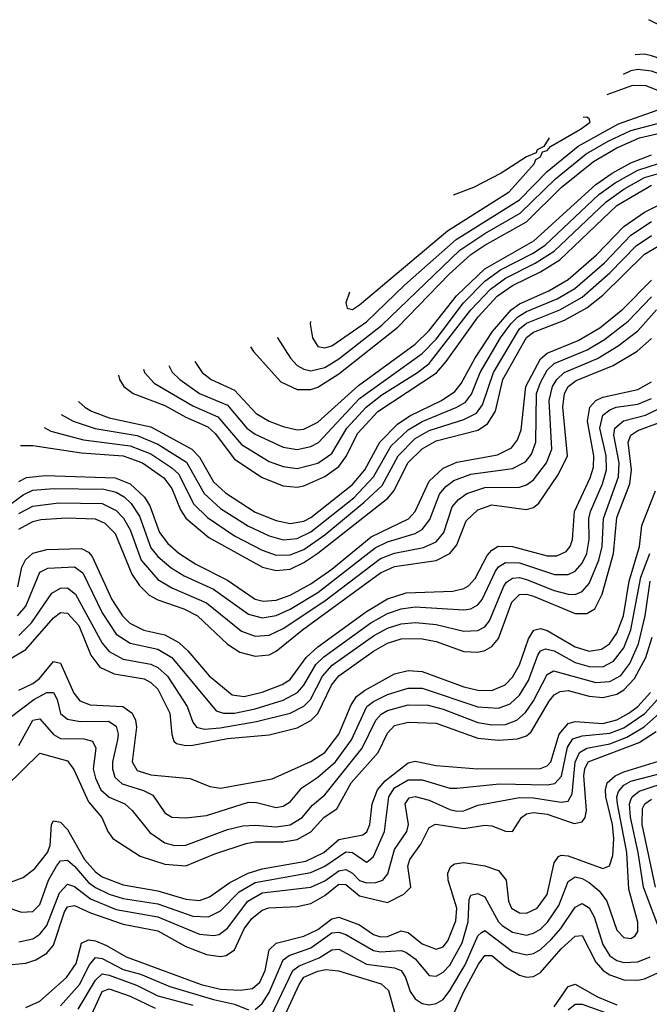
# Model space of a CAD drawing. Header units: inches. Extents: x 501365 to 657855, y 482276 to 547543.
# Tile 206 of 256: x 544472 to 546283, y 531673 to 534505. Entities that reach past the tile are written whole.
import ezdxf

# ---------------------------------------------------------------- set-up
doc = ezdxf.new("R2010")
doc.units = ezdxf.units.IN
doc.header["$MEASUREMENT"] = 0
doc.layers.add('A5543', color=7, linetype='Continuous')

msp = doc.modelspace()

# ---------------------------------------------------------------- linework, layer by layer
at = {"layer": 'A5543', "color": 5}
for points, elevation in [([(546350, 534470.2), (546282.1, 534504.6)], 3980), ([(545136.4, 533563.7), (545144.6, 533550), (545223.1, 533463.1), (545270, 533440.8), (545310, 533440.8), (545330, 533447.4), (545390, 533486.1), (545559.8, 533620.2), (545707.2, 533772.8), (545770, 533829.3), (545810, 533856.5), (545930, 533923.2), (546030, 534021.9), (546122.8, 534097.2), (546190, 534136.3), (546255.1, 534164.9), (546537.2, 534230), (546583.6, 534250), (546605.2, 534270), (546596.1, 534290), (546555, 534310), (546290, 534401.1), (546270, 534405.7)], 4020), ([(546270, 534405.7), (546242.3, 534403.9)], 4020), ([(545213.5, 533590.7), (545213.8, 533590), (545251.2, 533531.2), (545270, 533510.6), (545290, 533499.4), (545310, 533495.3), (545350, 533504.9), (545390, 533529.2), (545513.8, 533626.2), (545738.5, 533841.5), (545809.9, 533890), (545912.1, 533947.9), (546013.1, 534046.9), (546101.3, 534118.7), (546164.6, 534155.4), (546230, 534186.4), (546375.5, 534224.5), (546446.3, 534250), (546470.6, 534270), (546458.5, 534290), (546420.2, 534310), (546290, 534356.3), (546250, 534361.4)], 4040), ([(546250, 534361.4), (546230, 534357.5), (546207.9, 534347.2)], 4040), ([(545308.8, 533636.4), (545308.2, 533630), (545314.4, 533590), (545330, 533565), (545350, 533561), (545370, 533566.4), (545470, 533636.2), (545578.8, 533741.2), (545727.5, 533872.5), (545910, 533986.7), (545990, 534068.3), (546079, 534141), (546194.7, 534205.3), (546322.1, 534250), (546345, 534270), (546334.1, 534290), (546274.2, 534314.2), (546235.2, 534315.2)], 4060), ([(546235.2, 534315.2), (546161, 534288.4)], 4060), ([(545421, 533721.4), (545410.2, 533690), (545414.7, 533674.7), (545430, 533671.2), (545450, 533684.5), (545702.6, 533897.4), (545880.3, 534010), (545951.7, 534090), (545957, 534103), (545970.4, 534110), (545975.8, 534124.2), (545990, 534128.6), (545999.6, 534140.4), (546085.9, 534190), (546113.7, 534210), (546110, 534219.7), (546104, 534223.9)], 4080), ([(546104, 534223.9), (546092.9, 534223.6)], 4080), ([(545995.1, 534165.2), (545979.6, 534140.4), (545961.2, 534130), (545957.9, 534122.1), (545930, 534109.8), (545857, 534063), (545777.9, 534022.1), (545719.3, 534000.4)], 4080), ([(544901.7, 533510.2), (544911.3, 533491.3), (544933.1, 533470), (544990, 533430.1), (545070, 533395.7), (545125.8, 533330), (545150, 533312.9), (545230, 533275.6), (545270, 533268.7), (545310, 533276.8), (545331.4, 533288.6), (545450, 533415), (545630, 533544.3), (545670, 533586.2), (545748.6, 533690), (545810, 533752.4), (545855, 533785), (545947.6, 533832.4), (545983.8, 533856.2), (546138.5, 534001.5), (546184.8, 534035.2), (546250, 534071.7), (546310, 534090.9)], 3960), ([(544976.3, 533521.2), (544997.1, 533490), (545023.1, 533470), (545090, 533439.3), (545152.2, 533372.2), (545190, 533350.4), (545230, 533334.7), (545270, 533325.3), (545290, 533327.1), (545330, 533347.6), (545447, 533453), (545610, 533571.8), (545650, 533610.5), (545729, 533711), (545810, 533788.4), (545951.6, 533868.4), (546130, 534030.9), (546176.7, 534063.3), (546230, 534092.7), (546290, 534115.7)], 3980), ([(544828.5, 533499.3), (544831.3, 533490), (544858.9, 533458.9), (544970, 533394), (545042.1, 533362.1), (545110, 533282.7), (545190, 533234.4), (545230, 533219.5), (545270, 533214.3), (545330, 533229.5), (545370, 533256.9), (545413.7, 533330), (545469.3, 533390.7), (545514.2, 533425.8), (545616.3, 533490), (545650, 533516.2), (545769.8, 533670), (545826.6, 533730), (545870, 533761), (545955.5, 533804.5), (546010, 533838.6), (546158.8, 533981.2), (546210, 534017.7), (546270, 534050.5), (546310, 534062.6)], 3940), ([(544756.6, 533482.4), (544759.2, 533470), (544771.8, 533450), (544798.9, 533430), (544890, 533395.1), (544950, 533361.4), (545013.6, 533333.6), (545034.7, 533314.7), (545090, 533240.4), (545170, 533187.8), (545230, 533164.5), (545270, 533160.1), (545290, 533163.7), (545350, 533191.2), (545390, 533219.7), (545410, 533247.1), (545444.8, 533315.2), (545502.2, 533377.8), (545670.8, 533489.2), (545698.7, 533521.3), (545791.1, 533650), (545846, 533710), (545890, 533740.3), (545970, 533779.5), (546025.9, 533814.1), (546190, 533969.9), (546290, 534028.8)], 3920), ([(544641.6, 533406.6), (544659.4, 533390), (544679, 533378.9), (544730, 533359.8), (544850, 533333.4), (544967.9, 533270), (544990, 533246.6), (545030, 533175.2), (545064.2, 533144.2), (545150, 533088.5), (545210, 533064.2), (545250, 533056), (545290, 533062.8), (545310, 533073), (545430, 533167.5), (545465.4, 533210), (545508.5, 533290), (545558.6, 533341.4), (545594.5, 533365.5), (545685.2, 533410), (545724.3, 533435.7), (545741.9, 533458.1), (545781.6, 533530), (545832.3, 533607.7), (545885.7, 533670), (545910, 533687.1), (545994.7, 533725.3), (546050, 533757.3), (546131.3, 533828.7), (546210, 533909.6), (546270, 533950.9), (546310, 533971.2)], 3880), ([(544591.8, 533368.8), (544625.8, 533350), (544689.1, 533329.1), (544810, 533308.8), (544870, 533284.3), (544952.3, 533232.3), (545002.5, 533142.5), (545050, 533099.2), (545130, 533048.1), (545190, 533020.6), (545230, 533008.9), (545270, 533012.6), (545310, 533031.4), (545433.1, 533130), (545490.3, 533189.7), (545541.3, 533278.7), (545590, 533325.3), (545630, 533348.7), (545730.1, 533389.9), (545755, 533405), (545772.2, 533427.8), (545797.2, 533490), (545855.6, 533590), (545884.7, 533630), (545905.2, 533650), (545930, 533665.1), (546018.2, 533701.8), (546068.7, 533731.3), (546154.1, 533805.9), (546230, 533884.8), (546290, 533924.6)], 3860), ([(544543, 533331.7), (544561.8, 533321.8), (544656.2, 533296.2), (544790, 533279.2), (544850, 533255.7), (544910, 533216.1), (544930, 533197.2), (544972.5, 533112.5), (545012.7, 533072.7), (545090, 533020), (545170, 532979.4), (545210, 532965), (545250, 532965.3), (545290, 532981.5), (545350, 533022.9), (545463.1, 533116.9), (545514.5, 533165.5), (545560.9, 533250), (545610, 533300), (545650, 533322.9), (545750, 533354.6), (545786.6, 533373.4), (545803.2, 533396.8), (545835, 533490), (545910, 533615.9), (545930, 533632.1), (546025.8, 533670), (546090, 533706.3), (546170, 533776.3), (546245.3, 533854.7), (546290, 533883.9)], 3840), ([(544474.6, 533279.8), (544510, 533279.8), (544650, 533259.1), (544770, 533250.7), (544825.4, 533230), (544886.7, 533186.7), (544910, 533156.6), (544934.9, 533094.9), (544950, 533071.5), (545015.9, 533015.9), (545170.6, 532930.6), (545210, 532920.3), (545250, 532924.9), (545290, 532943.2), (545330, 532970.6), (545531, 533128.9), (545549.3, 533150.7), (545589.1, 533230), (545630, 533270.5), (545670, 533293.3), (545790, 533323.9), (545818, 533342), (545840.7, 533379.3), (545862.5, 533470), (545930, 533590.7), (545950, 533605.8), (546039.9, 533640.1), (546104.1, 533675.9), (546150, 533712.7), (546269.7, 533830.3), (546320.2, 533859.8)], 3820), ([(544470, 533176.7), (544491.8, 533188.2), (544545.7, 533194.3), (544747.3, 533187.3), (544790, 533169.6), (544831.8, 533131.8), (544846.7, 533106.7), (544874.4, 533030), (544898.2, 532998.2), (544930.4, 532970.4), (544978.8, 532938.8), (545070, 532892.9), (545150, 532838.4), (545172.8, 532832.8), (545210, 532835.5), (545250, 532850), (545310, 532882), (545370, 532924.6), (545482.9, 533017), (545590.6, 533069.4), (545610, 533090.6), (545650, 533177.8), (545690, 533214.7), (545730, 533232.1), (545846.7, 533253.3), (545886.6, 533273.4), (545904, 533296), (545914.4, 533325.6), (545928, 533450), (545970.4, 533529.6), (545990, 533545.6), (546078.4, 533581.6), (546141.3, 533618.7), (546207.5, 533672.5), (546290, 533755.6)], 3780), ([(544390, 533071.4), (544482.1, 533137.9), (544510, 533151.3), (544570, 533156.4), (544714.6, 533154.6), (544750, 533146.1), (544772.8, 533132.8), (544793.4, 533113.4), (544816.6, 533076.6), (544850, 532986.1), (544870, 532960.7), (544908, 532928), (544945.1, 532905.1), (545030, 532866.8), (545130, 532794.6), (545170, 532784.3), (545210, 532791.2), (545250, 532809.6), (545330, 532857.2), (545494.4, 532985.6), (545530, 533002.8), (545610, 533027.4), (545630, 533038.6), (545652.5, 533067.5), (545680.3, 533139.7), (545698, 533162), (545720.7, 533179.3), (545770, 533197.4), (545890, 533214), (545926.8, 533233.2), (545944.4, 533255.6), (545957.2, 533290), (545959.3, 533430), (545970, 533461.6), (545990, 533496.6), (546010, 533515.6), (546104.5, 533555.5), (546154.8, 533585.2), (546222.6, 533637.4), (546290, 533707.5)], 3760), ([(544470, 533084.4), (544510, 533106.1), (544585.2, 533114.8), (544710, 533113.4), (544750, 533093.3), (544771.1, 533071.1), (544790, 533037.7), (544821.8, 532950), (544870, 532894.7), (544910, 532870.8), (545010, 532827.6), (545110, 532746.3), (545150, 532731.8), (545190, 532734.2), (545230, 532754.3), (545350, 532833.1), (545510, 532955.2), (545550, 532970.6), (545633.6, 532986.4), (545670, 533003.5), (545692.4, 533030), (545716.1, 533103.9), (545734.8, 533125.2), (545758.2, 533141.8), (545810, 533159.2), (545910, 533160.2), (545930, 533167), (545950, 533181), (545987.5, 533230), (546002.7, 533270), (545995.7, 533410), (546005.3, 533450), (546017, 533470), (546038.8, 533490), (546134.2, 533530), (546193.7, 533566.3), (546250.4, 533609.6), (546304.5, 533670)], 3740), ([(544470, 533039.7), (544510, 533061.7), (544532.8, 533067.2), (544607.7, 533072.3), (544689.4, 533069.4), (544717.1, 533057.1), (544747.1, 533027.1), (544794.5, 532910), (544817.2, 532877.2), (544844.9, 532850), (544870, 532835.8), (544944.2, 532810), (544983.7, 532790), (545070, 532708.7), (545105.7, 532685.7), (545150, 532673.8), (545190, 532678.4), (545210, 532688.6), (545285.7, 532750), (545510, 532914), (545550, 532931.8), (545670, 532949.3), (545710, 532969.7), (545730, 532994.8), (545756.3, 533063.7), (545790, 533095.4), (545830, 533109.2), (545930, 533096), (545950, 533102), (545965.6, 533114.4), (546022.6, 533197.4), (546048, 533250), (546034.4, 533390), (546039.9, 533430), (546050.4, 533449.6), (546073.2, 533466.8), (546179.7, 533510), (546248.9, 533551.1), (546290, 533587.4)], 3720), ([(544466.5, 532873.5), (544478.4, 532930), (544489, 532951), (544510, 532970.8), (544550, 532981.5), (544650, 532983.9), (544670, 532973.3), (544680.5, 532960.5), (544737.2, 532837.2), (544767.8, 532790), (544788.7, 532768.7), (544829.1, 532749.1), (544890, 532735.7), (544930, 532713.7), (544956, 532690), (545017.5, 532617.5), (545083.5, 532563.5), (545118.3, 532558.3), (545170, 532570.8), (545227.2, 532592.8), (545250, 532607.5), (545296.8, 532670), (545330, 532701.3), (545470, 532802.3), (545530, 532839.1), (545583.6, 532856.4), (545718.4, 532861.6), (545750, 532868.5), (545763.6, 532876.4), (545782.3, 532897.7), (545816.6, 532963.4), (545830, 532979.5), (545849.1, 532990.9), (545889.9, 532990.1), (545990, 532962.4), (546017, 532963), (546044.3, 532975.7), (546055.7, 532990), (546062.2, 533010), (546068.6, 533090), (546112.9, 533187.1), (546122.4, 533217.6), (546123.6, 533250), (546105.5, 533350), (546111.9, 533390), (546129.3, 533410), (546150, 533419.3), (546250, 533441.3), (546290, 533463)], 3680), ([(544465.7, 532790), (544490, 532817.9), (544530, 532915.5), (544552.8, 532927.2), (544630, 532931.5), (544654.2, 532914.2), (544710, 532799.2), (544750, 532737.9), (544790, 532711.4), (544870, 532694.2), (544910, 532670.1), (545037.1, 532517.1), (545058.4, 532510), (545090, 532509.9), (545150, 532522.4), (545230, 532548.1), (545271.7, 532570), (545289.4, 532590.6), (545324.1, 532650), (545347.2, 532672.8), (545482.2, 532770), (545530, 532796.6), (545570, 532810.3), (545610, 532815.7), (545750, 532807.3), (545770, 532810.4), (545790, 532821.5), (545802.9, 532837.1), (545841.2, 532918.8), (545850, 532931), (545870, 532943.9), (545910, 532942.4), (546011, 532909), (546050, 532909.2), (546070, 532918.8), (546090, 532941.4), (546103.2, 532970), (546110.3, 533009.7), (546109.5, 533070), (546113.8, 533090), (546148.7, 533170), (546160.3, 533210), (546159.5, 533250), (546141.2, 533330), (546150, 533367.1), (546170, 533383.1), (546188.5, 533390), (546250, 533398.7), (546290, 533415.1)], 3660), ([(544470, 532733.8), (544506.4, 532770), (544564.4, 532855.6), (544590, 532869.7), (544610, 532870.8), (544632.5, 532852.5), (544710, 532711.9), (544730, 532687.7), (544770, 532665.8), (544850, 532651.6), (544870, 532641.4), (544897.1, 532617.1), (544954.4, 532530), (544970, 532484.1), (544980.5, 532470), (545004.3, 532464.3), (545048.6, 532468.6), (545153.7, 532486.3), (545250, 532510.7), (545289.3, 532530.7), (545309.1, 532550), (545343.4, 532616.6), (545371.2, 532648.8), (545490, 532732.8), (545530, 532754.7), (545570, 532767), (545611.3, 532771.3), (545670, 532765.7), (545750, 532746.2), (545790, 532747.8), (545810, 532759.1), (545823.8, 532776.2), (545864.6, 532875.5), (545872.6, 532887.4), (545890, 532898.9), (545910, 532900.2), (545930, 532895), (546010, 532863.2), (546050, 532852.8), (546070, 532852), (546090, 532859.9), (546110, 532883.4), (546138.2, 532950), (546148.2, 532990), (546151.5, 533070), (546194.5, 533190), (546197.1, 533230), (546181.1, 533310), (546184.5, 533330), (546208.8, 533351.2), (546272.4, 533367.6), (546310, 533385.2)], 3640), ([(544450, 532669.1), (544490, 532693.6), (544570, 532784.7), (544590, 532799.7), (544610, 532797.7), (544642.7, 532762.7), (544676.7, 532676.7), (544702.4, 532642.4), (544743.7, 532623.7), (544830, 532608.8), (544850, 532598.8), (544870, 532579.1), (544904.5, 532510), (544910, 532448.8), (544915.7, 532430), (544923.5, 532423.5), (544950, 532417), (544970, 532418.1), (545070, 532437.2), (545190, 532448.3), (545270, 532468.2), (545310, 532489.5), (545330, 532509.4), (545369.3, 532590.7), (545390, 532617.7), (545490, 532688.4), (545530, 532711.2), (545570, 532723.9), (545625.4, 532725.4), (545670, 532716.5), (545750, 532688.1), (545790, 532685.8), (545810, 532691), (545830, 532702.4), (545850, 532725.5), (545887.6, 532830), (545910, 532851.8), (545930, 532852.6), (545950, 532847), (546070, 532796.6), (546103.4, 532796.6), (546126.2, 532810), (546147.6, 532852.4), (546180.8, 532970), (546190, 533072.8), (546227.6, 533170), (546232.1, 533210), (546222.9, 533290), (546230, 533309.5), (546250, 533322.9), (546310, 533345)], 3620), ([(544470, 532576.1), (544510, 532595.4), (544529.3, 532610), (544570, 532659.1), (544590, 532654.1), (544628.1, 532568.1), (544645.6, 532545.6), (544674.7, 532534.7), (544769.4, 532529.4), (544796.2, 532510), (544805.5, 532490), (544808, 532470), (544795.7, 532370), (544810, 532345.4), (544850, 532333.1), (544962.3, 532322.3), (545019.5, 532299.5), (545050, 532294.3), (545198.7, 532321.3), (545310, 532371.7), (545350, 532397.3), (545390, 532450.1), (545425.5, 532534.5), (545441.3, 532558.7), (545464, 532576), (545550, 532623.7), (545590, 532633), (545630, 532630.3), (545750, 532586.3), (545790, 532576.8), (545830, 532575.6), (545868.5, 532591.5), (545890, 532613.5), (545910.3, 532649.7), (545935.8, 532724.2), (545951.2, 532748.8), (545970, 532754.1), (545990, 532748.2), (546070, 532700.8), (546110, 532688.9), (546146, 532694), (546168.8, 532710), (546190, 532740.5), (546209.1, 532790), (546225.9, 532890), (546255.4, 532990), (546261.6, 533050), (546301.1, 533150)], 3580), ([(544450, 532501.9), (544512.8, 532550), (544550, 532570.1), (544569.7, 532569.7), (544579.9, 532550), (544589.8, 532509.8), (544610, 532492.7), (544646.7, 532486.7), (544727.5, 532487.5), (544750, 532472.6), (544755.2, 532450), (544753.5, 532433.5), (544739.2, 532370), (544739.2, 532350), (544746.3, 532326.3), (544766.9, 532306.9), (544828.1, 532288.1), (544855, 532275), (544890, 532224.2), (544910, 532211.6), (544950, 532209.3), (545010, 532216.3), (545130, 532254.5), (545153.5, 532253.5), (545210, 532239.5), (545230, 532242.6), (545250, 532255.3), (545284.1, 532295.9), (545330, 532326.4), (545380.6, 532370), (545426.3, 532433.7), (545470.6, 532529.4), (545490, 532544.3), (545530, 532564.1), (545590, 532582.7), (545630, 532582.2), (545790, 532528.7), (545850, 532524.7), (545882.8, 532537.2), (545910, 532561.7), (545935.5, 532604.5), (545963.1, 532676.9), (545970, 532689.2), (545984.5, 532695.5), (546010, 532690), (546070, 532656.4), (546110, 532644.6), (546150, 532643.9), (546180.5, 532659.5), (546210, 532698.5), (546230.6, 532750), (546258.8, 532901.2), (546284.7, 532970)], 3560), ([(544470, 532417.4), (544510, 532490.1), (544530, 532494.4), (544570, 532449.1), (544590, 532437.7), (544656.4, 532436.4), (544682, 532430), (544691, 532410), (544683.8, 532350), (544690, 532323.5), (544705.4, 532290), (544730, 532268.6), (544774.6, 532250), (544796.2, 532230), (544847, 532167), (544890, 532137.4), (544917.3, 532130), (544950, 532131.2), (545070, 532175.5), (545114.1, 532185.9), (545150, 532188.5), (545210, 532183.8), (545250, 532188.8), (545284.8, 532210), (545314.3, 532245.7), (545350, 532275.5), (545457.9, 532410), (545497, 532490), (545512.4, 532507.6), (545530, 532518.3), (545590, 532533.9), (545646.9, 532533.1), (545690, 532521.7), (545790, 532483.2), (545830, 532476.9), (545870, 532478.2), (545902.6, 532490), (545927.5, 532512.5), (545950, 532545.4), (545990, 532621.1), (546008.2, 532631.8), (546130, 532598.5), (546170, 532601.4), (546201.2, 532618.8), (546226.9, 532653.1), (546252.2, 532710), (546271.2, 532790), (546285.5, 532890)], 3540), ([(544430, 532296.8), (544530, 532395.5), (544610, 532373.2), (544628.5, 532348.5), (544670, 532255.8), (544708.6, 532210), (544725.5, 532170), (544739.9, 532150), (544819, 532099), (544890, 532076.5), (544950, 532071.2), (545033.7, 532106.3), (545124.1, 532135.9), (545150, 532140.4), (545230, 532140.3), (545270, 532147.5), (545310, 532169.1), (545348.4, 532211.6), (545384.7, 532235.3), (545426.2, 532310), (545503.2, 532396.8), (545530, 532453), (545550, 532474.8), (545590, 532484.1), (545670, 532481.5), (545790, 532438.8), (545850, 532432.6), (545903.9, 532436.1), (545930, 532445.2), (545943.2, 532456.8), (545995.4, 532544.6), (546010, 532562.6), (546027.1, 532572.9), (546050, 532575.3), (546110, 532559.5), (546150, 532555.5), (546190, 532565.3), (546210, 532577.1), (546240.8, 532610), (546273.3, 532670), (546291.4, 532728.6)], 3520), ([(544390, 532004.6), (544482, 532038), (544516.2, 532063.8), (544552.3, 532110), (544559.8, 532130), (544563.7, 532190), (544570, 532200.5), (544590, 532196.9), (544610, 532175.7), (544658.4, 532090), (544690, 532054.1), (544710, 532039.5), (544770, 532016.3), (544870, 531999.6), (544950, 531975.1), (544990, 531971.9), (545018.1, 531981.9), (545076.5, 532023.5), (545129.7, 532050.3), (545170, 532062.5), (545295.4, 532084.6), (545347.2, 532110), (545390, 532146.9), (545459.1, 532160.9), (545470.5, 532169.5), (545479.8, 532190), (545486, 532250), (545502, 532290), (545524, 532316), (545590, 532367.9), (545610, 532372.2), (545670, 532360.2), (545790, 532350.5), (545970, 532350.8), (545990, 532358.6), (545999.8, 532370), (546024.5, 532450), (546050, 532480.8), (546070, 532486.3), (546150, 532480.5), (546190, 532491.1), (546224.8, 532510), (546250, 532530), (546286.5, 532570)], 3480), ([(544430, 531954.5), (544477.9, 531937.9), (544510, 531940.1), (544530, 531960.1), (544555.6, 532030), (544578.1, 532070), (544590, 532085.8), (544610, 532087.4), (544630, 532070.6), (544670, 532023.8), (544690, 532009), (544729.9, 531990.1), (544770, 531977.7), (544870, 531961.9), (544970, 531926.9), (545015.5, 531924.5), (545050, 531942), (545103.6, 531996.4), (545150, 532023.3), (545310, 532052.5), (545350, 532070.5), (545410, 532111.4), (545430, 532109.7), (545470, 532082.3), (545474.8, 532085.2), (545490, 532097.9), (545521.3, 532170), (545534, 532270), (545550, 532295.3), (545590, 532318.4), (545630, 532318.6), (545710, 532295.1), (545730, 532294.4), (545852.5, 532307.4), (545990, 532304.5), (546011.9, 532308.1), (546030.9, 532329.1), (546047.7, 532412.3), (546063.5, 532436.5), (546090, 532445.6), (546170, 532452.5), (546210, 532468), (546270.3, 532509.7), (546325.2, 532570)], 3460), ([(544470, 531852.8), (544510, 531861.7), (544530, 531874.5), (544550, 531899.4), (544586.6, 531993.4), (544610, 532018.3), (544630, 532011.5), (544676.1, 531976.1), (544750, 531945.9), (544870, 531925.1), (544990, 531875.2), (545029.4, 531870.6), (545045.9, 531874.1), (545070, 531892), (545128.8, 531970), (545170, 531993.3), (545310, 532010.3), (545350, 532028.5), (545390, 532057.3), (545410, 532060.9), (545430, 532050.1), (545450, 532028.7), (545470, 532022.3), (545496.9, 532023.1), (545517.3, 532030), (545531.3, 532048.7), (545550, 532118.7), (545585.8, 532170), (545590.8, 532190), (545581.2, 532250), (545592.9, 532267.1), (545610, 532270.3), (545650, 532260.1), (545710, 532233), (545730, 532228.3), (545750, 532229.5), (545790, 532246.2), (545910, 532268), (545950, 532266.8), (546030, 532254), (546050, 532257.3), (546061.9, 532278.1), (546070.2, 532369.8), (546082.5, 532397.5), (546103.4, 532410), (546170, 532422.6), (546218.8, 532441.2), (546268.8, 532471.2), (546313, 532510)], 3440), ([(544450, 531787.7), (544490, 531791.5), (544518.6, 531801.4), (544550, 531820.5), (544570, 531843), (544601, 531939), (544610, 531953), (544630, 531957.4), (544676.1, 531936.1), (544770, 531903.7), (544870, 531884.4), (544950, 531839.5), (545010, 531816.1), (545049.9, 531810.1), (545066.1, 531813.9), (545090, 531830.1), (545118.1, 531890), (545139.8, 531920.2), (545170, 531944), (545189, 531951), (545270, 531953.9), (545310, 531963.1), (545350, 531985.6), (545390, 532018.4), (545410, 532017.5), (545450, 531985.3), (545530, 531966.3), (545577.6, 531990), (545597.8, 532010), (545588.5, 532070), (545594.3, 532090), (545626.5, 532133.5), (545650, 532181.6), (545668.4, 532191.6), (545750, 532178.7), (545810, 532188.6), (545830, 532186.1), (545870, 532171), (545890, 532169.6), (545915.5, 532210), (545930, 532220.4), (545950, 532225), (545990, 532219.8), (546067, 532193), (546090, 532197.5), (546099.3, 532210), (546102.7, 532230), (546095, 532330), (546097.7, 532350), (546107.5, 532370), (546254, 532426), (546302.7, 532457.3)], 3420), ([(544490, 531663.8), (544530, 531682.1), (544606.7, 531750), (544634.9, 531790), (544650, 531848.9), (544670, 531858.6), (544690, 531855.5), (544722.3, 531842.3), (544778.4, 531810), (544994.7, 531730), (545050, 531716.4), (545106.2, 531713.8), (545141.7, 531718.3), (545163.2, 531736.8), (545178.3, 531770), (545189.9, 531830), (545210, 531848.8), (545290, 531869.4), (545330, 531888.6), (545370, 531919), (545390, 531923.7), (545450, 531901.7), (545490, 531874), (545510, 531867.4), (545530, 531868.3), (545570, 531884.5), (545590, 531879.5), (545630, 531847.2), (545670, 531831.8), (545690, 531838.7), (545704, 531856), (545727, 531913), (545729.6, 531950), (545705.1, 532030), (545704, 532050), (545711.1, 532068.9), (545722.7, 532077.3), (545750, 532080.7), (545810, 532071.4), (545850, 532057.5), (545871.7, 532030), (545878.7, 531970), (545887.1, 531950), (545910, 531935.7), (545930, 531935), (545960.4, 531950), (545990, 531988.6), (546010, 532080.2), (546022, 532098), (546030, 532102.3), (546050, 532100.2), (546150, 532063.9), (546168.9, 532071.1), (546178.7, 532101.3), (546181.3, 532150), (546177.6, 532190), (546158.2, 532270), (546156.9, 532290), (546162.5, 532310), (546185.4, 532330), (546210, 532341.7), (546310, 532372.5)], 3380), ([(545150, 531658.1), (545170, 531675.2), (545190, 531706.9), (545230, 531801.4), (545247, 531813), (545310, 531835.5), (545370, 531878.4), (545390, 531880.1), (545410, 531874.1), (545490, 531828), (545510, 531824), (545570, 531827.8), (545583.1, 531823.1), (545610, 531803.6), (545650, 531755.7), (545670, 531753.7), (545690, 531765.8), (545710, 531785.9), (545745.5, 531850), (545762.5, 531910), (545765.6, 531974.4), (545770, 531986.7), (545790, 531991.4), (545810, 531982.6), (545849.8, 531910), (545860.2, 531900.2), (545890, 531880.2), (545930, 531872.4), (545950, 531877.6), (545970, 531889.5), (545990.8, 531909.2), (546022.8, 531957.2), (546050, 532025.9), (546070, 532039.4), (546090, 532034.7), (546110, 532023.5), (546139.4, 531999.4), (546161.3, 531970), (546190, 531886.6), (546210, 531865), (546230, 531862.5), (546242.5, 531870), (546250, 531882.6), (546250.7, 531909.3), (546224, 532004), (546218.7, 532110), (546191.5, 532250), (546190.2, 532270), (546194.7, 532285.3), (546210, 532303), (546230, 532314.4), (546330, 532341)], 3360), ([(546319.2, 531870), (546266.5, 532010), (546251.8, 532110), (546228.8, 532211.3), (546226.4, 532250), (546230, 532261.3), (546234, 532270), (546253.9, 532286.1), (546350, 532317.2)], 3340), ([(546301.4, 532010), (546262.9, 532190), (546263.5, 532236.5), (546270.2, 532250), (546290, 532263.4)], 3320), ([(545184, 531616), (545258.1, 531770), (545276.5, 531783.5), (545333.5, 531806.5), (545370, 531829.5), (545390, 531831.4), (545470, 531788.9), (545550, 531778.2), (545569.5, 531770), (545581.6, 531750), (545595.8, 531710), (545610, 531688.7), (545630, 531675.4), (545650, 531671.8), (545670, 531675), (545690, 531687.3), (545710, 531712.8), (545753.5, 531786.5), (545790, 531870.1), (545800.7, 531879.3), (545810, 531884.9), (545890, 531825.3), (545930, 531815.1), (545950, 531819), (545970, 531830.6), (546000.7, 531859.3), (546028.8, 531891.2), (546070, 531952.2), (546090, 531963.4), (546110, 531950.1), (546124.5, 531924.5), (546150, 531845.5), (546170, 531812.8), (546190, 531798.8), (546210, 531793), (546250, 531795.5), (546285.6, 531810)], 3340), ([(545712.6, 531627.4), (545749.8, 531710.2), (545791.7, 531788.3), (545810, 531813.1), (545830, 531813.5), (545870, 531780.6), (545910, 531756.6), (545930, 531751.4), (545950, 531753.2), (545970, 531764.4), (546030, 531832.4), (546070, 531869.3), (546090, 531871), (546130, 531793.8), (546151.1, 531770), (546170, 531757.4), (546210, 531743.8), (546250, 531742.3), (546270, 531746.7), (546354.9, 531785.1)], 3320), ([(544590, 531668.8), (544644.6, 531730), (544673, 531787), (544690, 531807.7), (544710, 531804.7), (544770, 531772.9), (544819.6, 531759.5), (544904.3, 531724.3), (545030, 531686.5), (545090, 531673.3), (545130, 531657.1)], 3360), ([(545230.5, 531630), (545276.1, 531730), (545290, 531750.7), (545330, 531768.4), (545352.9, 531772.9), (545389.4, 531769.3), (545512, 531732), (545533, 531713), (545550.9, 531650.9)], 3320), ([(544640.9, 531659.1), (544690, 531742.7), (544710, 531760.3), (544730, 531757.1), (544808.1, 531728.1), (544870, 531697.7), (544970, 531670.7)], 3340), ([(544670, 531624.1), (544710, 531709.8), (544730, 531717.9), (544790, 531696.9), (544861.8, 531661.8)], 3320), ([(546010, 531666.1), (546050, 531724.6), (546070, 531731.3), (546134.5, 531694.5), (546190, 531672)], 3280), ([(546050, 531656.8), (546070, 531673.2), (546090, 531673.2), (546210, 531630.7)], 3260)]:
    msp.add_lwpolyline(points, dxfattribs=dict(at, elevation=elevation))

doc.saveas('drawing.dxf')
